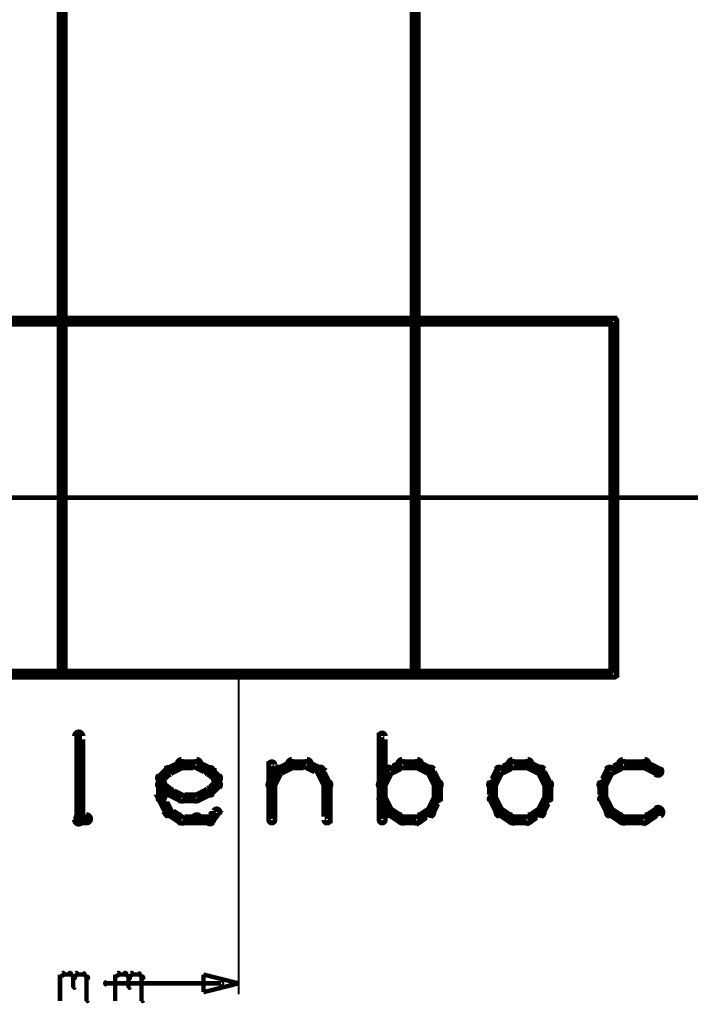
# Model space of a CAD drawing. Extents: x 26 to 524, y 33 to 520.
# Tile 69 of 95: x 394 to 424, y 188 to 232. Entities that reach past the tile are written whole.
import ezdxf

# ---------------------------------------------------------------- set-up
doc = ezdxf.new("R2010")
doc.units = 0
for name, color, linetype in [('BOTTOM', 22, 'CONTINUOUS'), ('DIMENSIONS', 3, 'CONTINUOUS'), ('DRAWING', 1, 'CONTINUOUS'), ('DRAWING2', 4, 'CONTINUOUS'), ('OUTLINES', 5, 'CONTINUOUS')]:
    doc.layers.add(name, color=color, linetype=linetype)

msp = doc.modelspace()

# ---------------------------------------------------------------- linework, layer by layer
at = {"layer": 'BOTTOM', "color": 251}
msp.add_lwpolyline([(395.5, 402.5, 0.5, 0.5, 0), (395.5, 202.5, 0.5, 0.5, 0), (395.5, 202.5, 0, 0, 0), (395.5, 202.5, 0.3, 0.3, 0), (395.4, 202.5, 0.3, 0.3, 1), (395.6, 202.5, 0, 0, 0), (395.5, 202.6, 0.3, 0.3, 1), (395.5, 202.4, 0, 0, 0), (395.5, 202.5, 0, 0, 0), (395.5, 202.5, 0.5, 0.5, 0), (411.5, 202.5, 0, 0, 0), (411.5, 202.5, 0.3, 0.3, 0), (411.5, 202.4, 0.3, 0.3, 1), (411.5, 202.6, 0, 0, 0), (411.4, 202.5, 0.3, 0.3, 1), (411.6, 202.5, 0, 0, 0), (411.5, 202.5, 0, 0, 0), (411.5, 202.5, 0.5, 0.5, 0), (411.5, 402.5, 0, 0, 0)], format="xyseb", dxfattribs=at)
at = {"layer": 'DIMENSIONS', "color": 94}
for points in [[(403.5, 202.5, 0.1, 0.1, 1), (403.5, 202.5, 0, 0, 0), (403.5, 202.5, 0, 0, 0), (403.5, 202.5, 0.1, 0.1, 0), (403.5, 188, 0.1, 0.1, 0), (403.5, 188, 0, 0, 0), (403.5, 188, 0.1, 0.1, 0), (403.5, 188, 0.1, 0.1, 1), (403.5, 188, 0, 0, 0)], [(395.4, 188.8, 0.1, 0.1, 1), (395.4, 188.7, 0, 0, 0), (395.4, 188.8, 0, 0, 0), (395.4, 188.8, 0.2, 0.2, 0), (395.6, 188.9, 0.2, 0.2, 0), (395.6, 188.9, 0, 0, 0), (395.6, 188.9, 0.1, 0.1, 0), (395.6, 188.9, 0.1, 0.1, 1), (395.5, 189, 0, 0, 0)], [(395.9, 189, 0.1, 0.1, 1), (395.8, 188.9, 0, 0, 0), (395.9, 188.9, 0, 0, 0), (395.9, 188.9, 0.2, 0.2, 0), (396, 188.8, 0.2, 0.2, 0), (396, 188.8, 0, 0, 0), (396, 188.8, 0.1, 0.1, 0), (396, 188.7, 0.1, 0.1, 1), (396.1, 188.8, 0, 0, 0)], [(396, 188.8, 0.1, 0.1, 1), (396.1, 188.7, 0, 0, 0), (396, 188.8, 0, 0, 0), (396, 188.8, 0.2, 0.2, 0), (396.2, 188.9, 0.2, 0.2, 0), (396.2, 188.9, 0, 0, 0), (396.2, 188.9, 0.1, 0.1, 0), (396.2, 188.9, 0.1, 0.1, 1), (396.1, 189, 0, 0, 0)], [(397.9, 188.8, 0.1, 0.1, 1), (397.9, 188.7, 0, 0, 0), (397.9, 188.8, 0, 0, 0), (397.9, 188.8, 0.2, 0.2, 0), (398.1, 188.9, 0.2, 0.2, 0), (398.1, 188.9, 0, 0, 0), (398.1, 188.9, 0.1, 0.1, 0), (398.1, 188.9, 0.1, 0.1, 1), (398, 189, 0, 0, 0)], [(398.4, 189, 0.1, 0.1, 1), (398.3, 188.9, 0, 0, 0), (398.4, 188.9, 0, 0, 0), (398.4, 188.9, 0.2, 0.2, 0), (398.5, 188.8, 0.2, 0.2, 0), (398.5, 188.8, 0, 0, 0), (398.5, 188.8, 0.1, 0.1, 0), (398.5, 188.7, 0.1, 0.1, 1), (398.6, 188.8, 0, 0, 0)], [(398.5, 188.8, 0.1, 0.1, 1), (398.6, 188.7, 0, 0, 0), (398.5, 188.8, 0, 0, 0), (398.5, 188.8, 0.2, 0.2, 0), (398.7, 188.9, 0.2, 0.2, 0), (398.7, 188.9, 0, 0, 0), (398.7, 188.9, 0.1, 0.1, 0), (398.7, 188.9, 0.1, 0.1, 1), (398.6, 189, 0, 0, 0)], [(395.4, 187.7, 0.1, 0.1, 1), (395.4, 187.7, 0, 0, 0), (395.4, 187.7, 0, 0, 0), (395.4, 187.7, 0.2, 0.2, 0), (395.4, 188.9, 0.2, 0.2, 0), (395.4, 188.9, 0, 0, 0), (395.4, 188.9, 0.1, 0.1, 0), (395.4, 188.9, 0.1, 0.1, 1), (395.4, 188.9, 0, 0, 0)], [(395.6, 189, 0.1, 0.1, 1), (395.6, 188.9, 0, 0, 0), (395.6, 188.9, 0, 0, 0), (395.6, 188.9, 0.2, 0.2, 0), (395.9, 188.9, 0.2, 0.2, 0), (395.9, 188.9, 0, 0, 0), (395.9, 188.9, 0.1, 0.1, 0), (395.9, 188.9, 0.1, 0.1, 1), (395.9, 189, 0, 0, 0)], [(396.1, 188.8, 0.1, 0.1, 1), (396, 188.8, 0, 0, 0), (396, 188.8, 0, 0, 0), (396, 188.8, 0.2, 0.2, 0), (396, 188.3, 0.2, 0.2, 0), (396, 188.3, 0, 0, 0), (396, 188.3, 0.1, 0.1, 0), (396, 188.3, 0.1, 0.1, 1), (396.1, 188.3, 0, 0, 0)], [(396.2, 189, 0.1, 0.1, 1), (396.2, 188.9, 0, 0, 0), (396.2, 188.9, 0, 0, 0), (396.2, 188.9, 0.2, 0.2, 0), (396.5, 188.9, 0.2, 0.2, 0), (396.5, 188.9, 0, 0, 0), (396.5, 188.9, 0.1, 0.1, 0), (396.5, 188.9, 0.1, 0.1, 1), (396.5, 189, 0, 0, 0)], [(396.5, 189, 0.1, 0.1, 1), (396.5, 188.9, 0, 0, 0), (396.5, 188.9, 0, 0, 0), (396.5, 188.9, 0.2, 0.2, 0), (396.6, 188.8, 0.2, 0.2, 0), (396.6, 188.8, 0, 0, 0), (396.6, 188.8, 0.1, 0.1, 0), (396.6, 188.7, 0.1, 0.1, 1), (396.7, 188.8, 0, 0, 0)], [(396.7, 188.8, 0.1, 0.1, 1), (396.6, 188.8, 0, 0, 0), (396.6, 188.8, 0, 0, 0), (396.6, 188.8, 0.2, 0.2, 0), (396.6, 187.7, 0.2, 0.2, 0), (396.6, 187.7, 0, 0, 0), (396.6, 187.7, 0.1, 0.1, 0), (396.6, 187.7, 0.1, 0.1, 1), (396.7, 187.7, 0, 0, 0)], [(402.7, 188.4, 0.1, 0.1, 1), (402.7, 188.6, 0, 0, 0), (402.7, 188.5, 0, 0, 0), (402.7, 188.5, 0.2, 0.2, 0), (397.5, 188.5, 0.2, 0.2, 0), (397.5, 188.5, 0, 0, 0), (397.5, 188.5, 0.1, 0.1, 0), (397.5, 188.6, 0.1, 0.1, 1), (397.5, 188.4, 0, 0, 0)], [(397.9, 187.7, 0.1, 0.1, 1), (397.9, 187.7, 0, 0, 0), (397.9, 187.7, 0, 0, 0), (397.9, 187.7, 0.2, 0.2, 0), (397.9, 188.9, 0.2, 0.2, 0), (397.9, 188.9, 0, 0, 0), (397.9, 188.9, 0.1, 0.1, 0), (397.9, 188.9, 0.1, 0.1, 1), (397.9, 188.9, 0, 0, 0)], [(398.1, 189, 0.1, 0.1, 1), (398.1, 188.9, 0, 0, 0), (398.1, 188.9, 0, 0, 0), (398.1, 188.9, 0.2, 0.2, 0), (398.4, 188.9, 0.2, 0.2, 0), (398.4, 188.9, 0, 0, 0), (398.4, 188.9, 0.1, 0.1, 0), (398.4, 188.9, 0.1, 0.1, 1), (398.4, 189, 0, 0, 0)], [(398.6, 188.8, 0.1, 0.1, 1), (398.5, 188.8, 0, 0, 0), (398.5, 188.8, 0, 0, 0), (398.5, 188.8, 0.2, 0.2, 0), (398.5, 188.3, 0.2, 0.2, 0), (398.5, 188.3, 0, 0, 0), (398.5, 188.3, 0.1, 0.1, 0), (398.5, 188.3, 0.1, 0.1, 1), (398.6, 188.3, 0, 0, 0)], [(398.7, 189, 0.1, 0.1, 1), (398.7, 188.9, 0, 0, 0), (398.7, 188.9, 0, 0, 0), (398.7, 188.9, 0.2, 0.2, 0), (399, 188.9, 0.2, 0.2, 0), (399, 188.9, 0, 0, 0), (399, 188.9, 0.1, 0.1, 0), (399, 188.9, 0.1, 0.1, 1), (399, 189, 0, 0, 0)], [(399, 189, 0.1, 0.1, 1), (399, 188.9, 0, 0, 0), (399, 188.9, 0, 0, 0), (399, 188.9, 0.2, 0.2, 0), (399.1, 188.8, 0.2, 0.2, 0), (399.1, 188.8, 0, 0, 0), (399.1, 188.8, 0.1, 0.1, 0), (399.1, 188.7, 0.1, 0.1, 1), (399.2, 188.8, 0, 0, 0)], [(399.2, 188.8, 0.1, 0.1, 1), (399.1, 188.8, 0, 0, 0), (399.1, 188.8, 0, 0, 0), (399.1, 188.8, 0.2, 0.2, 0), (399.1, 187.7, 0.2, 0.2, 0), (399.1, 187.7, 0, 0, 0), (399.1, 187.7, 0.1, 0.1, 0), (399.1, 187.7, 0.1, 0.1, 1), (399.2, 187.7, 0, 0, 0)]]:
    msp.add_lwpolyline(points, format="xyseb", dxfattribs=at)
msp.add_lwpolyline([(403.5, 188.5, 0.1, 0.1, 1), (403.5, 188.5, 0, 0, 0), (403.5, 188.5, 0, 0, 0), (403.5, 188.5, 0.2, 0.2, 0), (401.9, 188.1, 0, 0, 0), (401.9, 188.1, 0.1, 0.1, 0), (401.9, 188.1, 0.1, 0.1, 1), (401.9, 188.1, 0, 0, 0), (401.9, 188.1, 0.1, 0.1, 1), (401.9, 188.1, 0, 0, 0), (401.9, 188.1, 0, 0, 0), (401.9, 188.1, 0.2, 0.2, 0), (401.9, 188.9, 0, 0, 0), (401.9, 188.9, 0.1, 0.1, 0), (401.9, 188.9, 0.1, 0.1, 1), (401.9, 188.9, 0, 0, 0), (401.9, 188.9, 0.1, 0.1, 1), (401.9, 188.9, 0, 0, 0), (401.9, 188.9, 0, 0, 0), (401.9, 188.9, 0.2, 0.2, 0), (403.5, 188.5, 0.2, 0.2, 0), (403.5, 188.5, 0, 0, 0), (403.5, 188.5, 0.1, 0.1, 0), (403.5, 188.5, 0.1, 0.1, 1), (403.5, 188.5, 0, 0, 0)], format="xyseb", close=True, dxfattribs=at)
at = {"layer": 'DRAWING', "color": 2}
msp.add_lwpolyline([(388.6, 210.6, 0.1, 0.1, 1), (388.6, 210.4, 0, 0, 0), (388.6, 210.5, 0, 0, 0), (388.6, 210.5, 0.2, 0.2, 0), (435, 210.5, 0.2, 0.2, 0), (435, 210.5, 0, 0, 0), (435, 210.5, 0.1, 0.1, 0), (435, 210.5, 0.1, 0.1, 1), (435, 210.6, 0, 0, 0)], format="xyseb", dxfattribs=at)
at = {"layer": 'DRAWING2', "color": 171}
msp.add_lwpolyline([(376.5, 218.5, 0.5, 0.5, 0), (420.5, 218.5, 0, 0, 0), (420.5, 218.5, 0.3, 0.3, 0), (420.5, 218.4, 0.3, 0.3, 1), (420.5, 218.6, 0, 0, 0), (420.6, 218.5, 0.3, 0.3, 1), (420.4, 218.5, 0, 0, 0), (420.5, 218.5, 0, 0, 0), (420.5, 218.5, 0.5, 0.5, 0), (420.5, 202.5, 0, 0, 0), (420.5, 202.5, 0.3, 0.3, 0), (420.4, 202.5, 0.3, 0.3, 1), (420.6, 202.5, 0, 0, 0), (420.5, 202.4, 0.3, 0.3, 1), (420.5, 202.6, 0, 0, 0), (420.5, 202.5, 0, 0, 0), (420.5, 202.5, 0.5, 0.5, 0), (376.5, 202.5, 0, 0, 0)], format="xyseb", dxfattribs=at)
at = {"layer": 'OUTLINES', "color": 11}
for points in [[(396.1, 195.9, 0.3, 0.3, 1), (396.4, 195.9, 0, 0, 0), (396.3, 195.9, 0, 0, 0), (396.3, 195.9, 0.5, 0.5, 0), (396.3, 199.7, 0.5, 0.5, 0), (396.3, 199.7, 0, 0, 0), (396.3, 199.7, 0.3, 0.3, 0), (396.4, 199.7, 0.3, 0.3, 1), (396.1, 199.7, 0, 0, 0)], [(409.9, 195.9, 0.3, 0.3, 1), (410.1, 195.9, 0, 0, 0), (410, 195.9, 0, 0, 0), (410, 195.9, 0.5, 0.5, 0), (410, 199.7, 0.5, 0.5, 0), (410, 199.7, 0, 0, 0), (410, 199.7, 0.3, 0.3, 0), (410.1, 199.7, 0.3, 0.3, 1), (409.9, 199.7, 0, 0, 0)], [(399.9, 197.9, 0.3, 0.3, 1), (400.1, 197.7, 0, 0, 0), (400, 197.8, 0, 0, 0), (400, 197.8, 0.5, 0.5, 0), (400.3, 198.1, 0.5, 0.5, 0), (400.3, 198.1, 0, 0, 0), (400.3, 198.1, 0.3, 0.3, 0), (400.4, 198, 0.3, 0.3, 1), (400.2, 198.2, 0, 0, 0)], [(400.3, 198.2, 0.3, 0.3, 1), (400.4, 198, 0, 0, 0), (400.3, 198.1, 0, 0, 0), (400.3, 198.1, 0.5, 0.5, 0), (400.9, 198.4, 0.5, 0.5, 0), (400.9, 198.4, 0, 0, 0), (400.9, 198.4, 0.3, 0.3, 0), (401, 198.3, 0.3, 0.3, 1), (400.9, 198.5, 0, 0, 0)], [(400.9, 198.6, 0.3, 0.3, 1), (400.9, 198.3, 0, 0, 0), (400.9, 198.4, 0, 0, 0), (400.9, 198.4, 0.5, 0.5, 0), (401.6, 198.4, 0.5, 0.5, 0), (401.6, 198.4, 0, 0, 0), (401.6, 198.4, 0.3, 0.3, 0), (401.6, 198.3, 0.3, 0.3, 1), (401.6, 198.6, 0, 0, 0)], [(401.6, 198.5, 0.3, 0.3, 1), (401.5, 198.3, 0, 0, 0), (401.6, 198.4, 0, 0, 0), (401.6, 198.4, 0.5, 0.5, 0), (402.2, 198.1, 0.5, 0.5, 0), (402.2, 198.1, 0, 0, 0), (402.2, 198.1, 0.3, 0.3, 0), (402.1, 198, 0.3, 0.3, 1), (402.2, 198.2, 0, 0, 0)], [(402.3, 198.2, 0.3, 0.3, 1), (402.1, 198, 0, 0, 0), (402.2, 198.1, 0, 0, 0), (402.2, 198.1, 0.5, 0.5, 0), (402.5, 197.8, 0.5, 0.5, 0), (402.5, 197.8, 0, 0, 0), (402.5, 197.8, 0.3, 0.3, 0), (402.4, 197.7, 0.3, 0.3, 1), (402.6, 197.9, 0, 0, 0)], [(404.9, 197.6, 0.3, 0.3, 1), (405.1, 197.4, 0, 0, 0), (405, 197.5, 0, 0, 0), (405, 197.5, 0.5, 0.5, 0), (405.3, 198.1, 0.5, 0.5, 0), (405.3, 198.1, 0, 0, 0), (405.3, 198.1, 0.3, 0.3, 0), (405.4, 198.1, 0.3, 0.3, 1), (405.2, 198.2, 0, 0, 0)], [(404.9, 195.9, 0.3, 0.3, 1), (405.1, 195.9, 0, 0, 0), (405, 195.9, 0, 0, 0), (405, 195.9, 0.5, 0.5, 0), (405, 198.4, 0.5, 0.5, 0), (405, 198.4, 0, 0, 0), (405, 198.4, 0.3, 0.3, 0), (405.1, 198.4, 0.3, 0.3, 1), (404.9, 198.4, 0, 0, 0)], [(405.3, 198.2, 0.3, 0.3, 1), (405.4, 198, 0, 0, 0), (405.3, 198.1, 0, 0, 0), (405.3, 198.1, 0.5, 0.5, 0), (405.9, 198.4, 0.5, 0.5, 0), (405.9, 198.4, 0, 0, 0), (405.9, 198.4, 0.3, 0.3, 0), (406, 198.3, 0.3, 0.3, 1), (405.9, 198.5, 0, 0, 0)], [(405.9, 198.6, 0.3, 0.3, 1), (405.9, 198.3, 0, 0, 0), (405.9, 198.4, 0, 0, 0), (405.9, 198.4, 0.5, 0.5, 0), (406.6, 198.4, 0.5, 0.5, 0), (406.6, 198.4, 0, 0, 0), (406.6, 198.4, 0.3, 0.3, 0), (406.6, 198.3, 0.3, 0.3, 1), (406.6, 198.6, 0, 0, 0)], [(406.6, 198.5, 0.3, 0.3, 1), (406.5, 198.3, 0, 0, 0), (406.6, 198.4, 0, 0, 0), (406.6, 198.4, 0.5, 0.5, 0), (407.2, 198.1, 0.5, 0.5, 0), (407.2, 198.1, 0, 0, 0), (407.2, 198.1, 0.3, 0.3, 0), (407.1, 198, 0.3, 0.3, 1), (407.2, 198.2, 0, 0, 0)], [(407.3, 198.2, 0.3, 0.3, 1), (407.1, 198.1, 0, 0, 0), (407.2, 198.1, 0, 0, 0), (407.2, 198.1, 0.5, 0.5, 0), (407.5, 197.5, 0.5, 0.5, 0), (407.5, 197.5, 0, 0, 0), (407.5, 197.5, 0.3, 0.3, 0), (407.4, 197.4, 0.3, 0.3, 1), (407.6, 197.6, 0, 0, 0)], [(410.4, 198.1, 0.3, 0.3, 1), (410.2, 198.2, 0, 0, 0), (410.3, 198.1, 0, 0, 0), (410.3, 198.1, 0.5, 0.5, 0), (410, 197.5, 0.5, 0.5, 0), (410, 197.5, 0, 0, 0), (410, 197.5, 0.3, 0.3, 0), (409.9, 197.6, 0.3, 0.3, 1), (410.1, 197.4, 0, 0, 0)], [(411, 198.3, 0.3, 0.3, 1), (410.9, 198.5, 0, 0, 0), (410.9, 198.4, 0, 0, 0), (410.9, 198.4, 0.5, 0.5, 0), (410.3, 198.1, 0.5, 0.5, 0), (410.3, 198.1, 0, 0, 0), (410.3, 198.1, 0.3, 0.3, 0), (410.3, 198.2, 0.3, 0.3, 1), (410.4, 198, 0, 0, 0)], [(411.6, 198.3, 0.3, 0.3, 1), (411.6, 198.6, 0, 0, 0), (411.6, 198.4, 0, 0, 0), (411.6, 198.4, 0.5, 0.5, 0), (410.9, 198.4, 0.5, 0.5, 0), (410.9, 198.4, 0, 0, 0), (410.9, 198.4, 0.3, 0.3, 0), (410.9, 198.6, 0.3, 0.3, 1), (410.9, 198.3, 0, 0, 0)], [(412.1, 198, 0.3, 0.3, 1), (412.2, 198.2, 0, 0, 0), (412.2, 198.1, 0, 0, 0), (412.2, 198.1, 0.5, 0.5, 0), (411.6, 198.4, 0.5, 0.5, 0), (411.6, 198.4, 0, 0, 0), (411.6, 198.4, 0.3, 0.3, 0), (411.6, 198.5, 0.3, 0.3, 1), (411.5, 198.3, 0, 0, 0)], [(412.4, 197.4, 0.3, 0.3, 1), (412.6, 197.6, 0, 0, 0), (412.5, 197.5, 0, 0, 0), (412.5, 197.5, 0.5, 0.5, 0), (412.2, 198.1, 0.5, 0.5, 0), (412.2, 198.1, 0, 0, 0), (412.2, 198.1, 0.3, 0.3, 0), (412.3, 198.2, 0.3, 0.3, 1), (412.1, 198.1, 0, 0, 0)], [(415.4, 198.1, 0.3, 0.3, 1), (415.2, 198.2, 0, 0, 0), (415.3, 198.1, 0, 0, 0), (415.3, 198.1, 0.5, 0.5, 0), (415, 197.5, 0.5, 0.5, 0), (415, 197.5, 0, 0, 0), (415, 197.5, 0.3, 0.3, 0), (414.9, 197.6, 0.3, 0.3, 1), (415.1, 197.4, 0, 0, 0)], [(416, 198.3, 0.3, 0.3, 1), (415.9, 198.5, 0, 0, 0), (415.9, 198.4, 0, 0, 0), (415.9, 198.4, 0.5, 0.5, 0), (415.3, 198.1, 0.5, 0.5, 0), (415.3, 198.1, 0, 0, 0), (415.3, 198.1, 0.3, 0.3, 0), (415.3, 198.2, 0.3, 0.3, 1), (415.4, 198, 0, 0, 0)], [(416.6, 198.3, 0.3, 0.3, 1), (416.6, 198.6, 0, 0, 0), (416.6, 198.4, 0, 0, 0), (416.6, 198.4, 0.5, 0.5, 0), (415.9, 198.4, 0.5, 0.5, 0), (415.9, 198.4, 0, 0, 0), (415.9, 198.4, 0.3, 0.3, 0), (415.9, 198.6, 0.3, 0.3, 1), (415.9, 198.3, 0, 0, 0)], [(417.1, 198, 0.3, 0.3, 1), (417.2, 198.2, 0, 0, 0), (417.2, 198.1, 0, 0, 0), (417.2, 198.1, 0.5, 0.5, 0), (416.6, 198.4, 0.5, 0.5, 0), (416.6, 198.4, 0, 0, 0), (416.6, 198.4, 0.3, 0.3, 0), (416.6, 198.5, 0.3, 0.3, 1), (416.5, 198.3, 0, 0, 0)], [(417.4, 197.4, 0.3, 0.3, 1), (417.6, 197.6, 0, 0, 0), (417.5, 197.5, 0, 0, 0), (417.5, 197.5, 0.5, 0.5, 0), (417.2, 198.1, 0.5, 0.5, 0), (417.2, 198.1, 0, 0, 0), (417.2, 198.1, 0.3, 0.3, 0), (417.3, 198.2, 0.3, 0.3, 1), (417.1, 198.1, 0, 0, 0)], [(420.4, 198.1, 0.3, 0.3, 1), (420.2, 198.2, 0, 0, 0), (420.3, 198.1, 0, 0, 0), (420.3, 198.1, 0.5, 0.5, 0), (420, 197.5, 0.5, 0.5, 0), (420, 197.5, 0, 0, 0), (420, 197.5, 0.3, 0.3, 0), (419.9, 197.6, 0.3, 0.3, 1), (420.1, 197.4, 0, 0, 0)], [(421, 198.3, 0.3, 0.3, 1), (420.9, 198.5, 0, 0, 0), (420.9, 198.4, 0, 0, 0), (420.9, 198.4, 0.5, 0.5, 0), (420.3, 198.1, 0.5, 0.5, 0), (420.3, 198.1, 0, 0, 0), (420.3, 198.1, 0.3, 0.3, 0), (420.3, 198.2, 0.3, 0.3, 1), (420.4, 198, 0, 0, 0)], [(421.9, 198.3, 0.3, 0.3, 1), (421.9, 198.6, 0, 0, 0), (421.9, 198.4, 0, 0, 0), (421.9, 198.4, 0.5, 0.5, 0), (420.9, 198.4, 0.5, 0.5, 0), (420.9, 198.4, 0, 0, 0), (420.9, 198.4, 0.3, 0.3, 0), (420.9, 198.6, 0.3, 0.3, 1), (420.9, 198.3, 0, 0, 0)], [(422.4, 198, 0.3, 0.3, 1), (422.6, 198.2, 0, 0, 0), (422.5, 198.1, 0, 0, 0), (422.5, 198.1, 0.5, 0.5, 0), (421.9, 198.4, 0.5, 0.5, 0), (421.9, 198.4, 0, 0, 0), (421.9, 198.4, 0.3, 0.3, 0), (421.9, 198.5, 0.3, 0.3, 1), (421.8, 198.3, 0, 0, 0)], [(399.9, 196.9, 0.3, 0.3, 1), (400.1, 196.9, 0, 0, 0), (400, 196.9, 0, 0, 0), (400, 196.9, 0.5, 0.5, 0), (400, 197.8, 0.5, 0.5, 0), (400, 197.8, 0, 0, 0), (400, 197.8, 0.3, 0.3, 0), (400.1, 197.8, 0.3, 0.3, 1), (399.9, 197.8, 0, 0, 0)], [(402.6, 197.8, 0.3, 0.3, 1), (402.4, 197.8, 0, 0, 0), (402.5, 197.8, 0, 0, 0), (402.5, 197.8, 0.5, 0.5, 0), (402.5, 197.5, 0.5, 0.5, 0), (402.5, 197.5, 0, 0, 0), (402.5, 197.5, 0.3, 0.3, 0), (402.4, 197.5, 0.3, 0.3, 1), (402.6, 197.5, 0, 0, 0)], [(400.2, 197.1, 0.3, 0.3, 1), (400.4, 197.3, 0, 0, 0), (400.3, 197.2, 0, 0, 0), (400.3, 197.2, 0.5, 0.5, 0), (400, 197.5, 0.5, 0.5, 0), (400, 197.5, 0, 0, 0), (400, 197.5, 0.3, 0.3, 0), (400.1, 197.6, 0.3, 0.3, 1), (399.9, 197.4, 0, 0, 0)], [(402.6, 197.4, 0.3, 0.3, 1), (402.4, 197.6, 0, 0, 0), (402.5, 197.5, 0, 0, 0), (402.5, 197.5, 0.5, 0.5, 0), (402.2, 197.2, 0.5, 0.5, 0), (402.2, 197.2, 0, 0, 0), (402.2, 197.2, 0.3, 0.3, 0), (402.1, 197.3, 0.3, 0.3, 1), (402.3, 197.1, 0, 0, 0)], [(407.6, 197.5, 0.3, 0.3, 1), (407.4, 197.5, 0, 0, 0), (407.5, 197.5, 0, 0, 0), (407.5, 197.5, 0.5, 0.5, 0), (407.5, 195.9, 0.5, 0.5, 0), (407.5, 195.9, 0, 0, 0), (407.5, 195.9, 0.3, 0.3, 0), (407.4, 195.9, 0.3, 0.3, 1), (407.6, 195.9, 0, 0, 0)], [(412.4, 196.9, 0.3, 0.3, 1), (412.6, 196.9, 0, 0, 0), (412.5, 196.9, 0, 0, 0), (412.5, 196.9, 0.5, 0.5, 0), (412.5, 197.5, 0.5, 0.5, 0), (412.5, 197.5, 0, 0, 0), (412.5, 197.5, 0.3, 0.3, 0), (412.6, 197.5, 0.3, 0.3, 1), (412.4, 197.5, 0, 0, 0)], [(415.1, 197.5, 0.3, 0.3, 1), (414.9, 197.5, 0, 0, 0), (415, 197.5, 0, 0, 0), (415, 197.5, 0.5, 0.5, 0), (415, 196.9, 0.5, 0.5, 0), (415, 196.9, 0, 0, 0), (415, 196.9, 0.3, 0.3, 0), (414.9, 196.9, 0.3, 0.3, 1), (415.1, 196.9, 0, 0, 0)], [(417.4, 196.9, 0.3, 0.3, 1), (417.6, 196.9, 0, 0, 0), (417.5, 196.9, 0, 0, 0), (417.5, 196.9, 0.5, 0.5, 0), (417.5, 197.5, 0.5, 0.5, 0), (417.5, 197.5, 0, 0, 0), (417.5, 197.5, 0.3, 0.3, 0), (417.6, 197.5, 0.3, 0.3, 1), (417.4, 197.5, 0, 0, 0)], [(420.1, 197.5, 0.3, 0.3, 1), (419.9, 197.5, 0, 0, 0), (420, 197.5, 0, 0, 0), (420, 197.5, 0.5, 0.5, 0), (420, 196.9, 0.5, 0.5, 0), (420, 196.9, 0, 0, 0), (420, 196.9, 0.3, 0.3, 0), (419.9, 196.9, 0.3, 0.3, 1), (420.1, 196.9, 0, 0, 0)], [(400.2, 196.2, 0.3, 0.3, 1), (400.4, 196.3, 0, 0, 0), (400.3, 196.3, 0, 0, 0), (400.3, 196.3, 0.5, 0.5, 0), (400, 196.9, 0.5, 0.5, 0), (400, 196.9, 0, 0, 0), (400, 196.9, 0.3, 0.3, 0), (400.1, 196.9, 0.3, 0.3, 1), (399.9, 196.8, 0, 0, 0)], [(400.9, 196.8, 0.3, 0.3, 1), (401, 197, 0, 0, 0), (400.9, 196.9, 0, 0, 0), (400.9, 196.9, 0.5, 0.5, 0), (400.3, 197.2, 0.5, 0.5, 0), (400.3, 197.2, 0, 0, 0), (400.3, 197.2, 0.3, 0.3, 0), (400.4, 197.3, 0.3, 0.3, 1), (400.3, 197.1, 0, 0, 0)], [(401.6, 196.8, 0.3, 0.3, 1), (401.6, 197, 0, 0, 0), (401.6, 196.9, 0, 0, 0), (401.6, 196.9, 0.5, 0.5, 0), (400.9, 196.9, 0.5, 0.5, 0), (400.9, 196.9, 0, 0, 0), (400.9, 196.9, 0.3, 0.3, 0), (400.9, 197, 0.3, 0.3, 1), (400.9, 196.8, 0, 0, 0)], [(402.2, 197.1, 0.3, 0.3, 1), (402.1, 197.3, 0, 0, 0), (402.2, 197.2, 0, 0, 0), (402.2, 197.2, 0.5, 0.5, 0), (401.6, 196.9, 0.5, 0.5, 0), (401.6, 196.9, 0, 0, 0), (401.6, 196.9, 0.3, 0.3, 0), (401.5, 197, 0.3, 0.3, 1), (401.6, 196.8, 0, 0, 0)], [(410.1, 196.9, 0.3, 0.3, 1), (409.9, 196.8, 0, 0, 0), (410, 196.9, 0, 0, 0), (410, 196.9, 0.5, 0.5, 0), (410.3, 196.3, 0.5, 0.5, 0), (410.3, 196.3, 0, 0, 0), (410.3, 196.3, 0.3, 0.3, 0), (410.2, 196.2, 0.3, 0.3, 1), (410.4, 196.3, 0, 0, 0)], [(412.1, 196.3, 0.3, 0.3, 1), (412.3, 196.2, 0, 0, 0), (412.2, 196.3, 0, 0, 0), (412.2, 196.3, 0.5, 0.5, 0), (412.5, 196.9, 0.5, 0.5, 0), (412.5, 196.9, 0, 0, 0), (412.5, 196.9, 0.3, 0.3, 0), (412.6, 196.8, 0.3, 0.3, 1), (412.4, 196.9, 0, 0, 0)], [(415.1, 196.9, 0.3, 0.3, 1), (414.9, 196.8, 0, 0, 0), (415, 196.9, 0, 0, 0), (415, 196.9, 0.5, 0.5, 0), (415.3, 196.3, 0.5, 0.5, 0), (415.3, 196.3, 0, 0, 0), (415.3, 196.3, 0.3, 0.3, 0), (415.2, 196.2, 0.3, 0.3, 1), (415.4, 196.3, 0, 0, 0)], [(417.1, 196.3, 0.3, 0.3, 1), (417.3, 196.2, 0, 0, 0), (417.2, 196.3, 0, 0, 0), (417.2, 196.3, 0.5, 0.5, 0), (417.5, 196.9, 0.5, 0.5, 0), (417.5, 196.9, 0, 0, 0), (417.5, 196.9, 0.3, 0.3, 0), (417.6, 196.8, 0.3, 0.3, 1), (417.4, 196.9, 0, 0, 0)], [(420.1, 196.9, 0.3, 0.3, 1), (419.9, 196.8, 0, 0, 0), (420, 196.9, 0, 0, 0), (420, 196.9, 0.5, 0.5, 0), (420.3, 196.3, 0.5, 0.5, 0), (420.3, 196.3, 0, 0, 0), (420.3, 196.3, 0.3, 0.3, 0), (420.2, 196.2, 0.3, 0.3, 1), (420.4, 196.3, 0, 0, 0)], [(411.5, 196, 0.3, 0.3, 1), (411.6, 195.8, 0, 0, 0), (411.6, 195.9, 0, 0, 0), (411.6, 195.9, 0.5, 0.5, 0), (412.2, 196.3, 0.5, 0.5, 0), (412.2, 196.3, 0, 0, 0), (412.2, 196.3, 0.3, 0.3, 0), (412.2, 196.1, 0.3, 0.3, 1), (412.1, 196.4, 0, 0, 0)], [(416.5, 196, 0.3, 0.3, 1), (416.6, 195.8, 0, 0, 0), (416.6, 195.9, 0, 0, 0), (416.6, 195.9, 0.5, 0.5, 0), (417.2, 196.3, 0.5, 0.5, 0), (417.2, 196.3, 0, 0, 0), (417.2, 196.3, 0.3, 0.3, 0), (417.2, 196.1, 0.3, 0.3, 1), (417.1, 196.4, 0, 0, 0)], [(396.6, 195.8, 0.3, 0.3, 1), (396.6, 196.1, 0, 0, 0), (396.6, 195.9, 0, 0, 0), (396.6, 195.9, 0.5, 0.5, 0), (396.3, 195.9, 0.5, 0.5, 0), (396.3, 195.9, 0, 0, 0), (396.3, 195.9, 0.3, 0.3, 0), (396.3, 196.1, 0.3, 0.3, 1), (396.3, 195.8, 0, 0, 0)], [(400.9, 195.8, 0.3, 0.3, 1), (401, 196, 0, 0, 0), (400.9, 195.9, 0, 0, 0), (400.9, 195.9, 0.5, 0.5, 0), (400.3, 196.3, 0.5, 0.5, 0), (400.3, 196.3, 0, 0, 0), (400.3, 196.3, 0.3, 0.3, 0), (400.4, 196.4, 0.3, 0.3, 1), (400.3, 196.1, 0, 0, 0)], [(401.6, 195.8, 0.3, 0.3, 1), (401.6, 196.1, 0, 0, 0), (401.6, 195.9, 0, 0, 0), (401.6, 195.9, 0.5, 0.5, 0), (400.9, 195.9, 0.5, 0.5, 0), (400.9, 195.9, 0, 0, 0), (400.9, 195.9, 0.3, 0.3, 0), (400.9, 196.1, 0.3, 0.3, 1), (400.9, 195.8, 0, 0, 0)], [(402.2, 195.8, 0.3, 0.3, 1), (402.2, 196.1, 0, 0, 0), (402.2, 195.9, 0, 0, 0), (402.2, 195.9, 0.5, 0.5, 0), (401.6, 195.9, 0.5, 0.5, 0), (401.6, 195.9, 0, 0, 0), (401.6, 195.9, 0.3, 0.3, 0), (401.6, 196.1, 0.3, 0.3, 1), (401.6, 195.8, 0, 0, 0)], [(402.6, 196.2, 0.3, 0.3, 1), (402.4, 196.3, 0, 0, 0), (402.5, 196.3, 0, 0, 0), (402.5, 196.3, 0.5, 0.5, 0), (402.2, 195.9, 0.5, 0.5, 0), (402.2, 195.9, 0, 0, 0), (402.2, 195.9, 0.3, 0.3, 0), (402.1, 196, 0.3, 0.3, 1), (402.3, 195.8, 0, 0, 0)], [(410.4, 196.4, 0.3, 0.3, 1), (410.3, 196.1, 0, 0, 0), (410.3, 196.3, 0, 0, 0), (410.3, 196.3, 0.5, 0.5, 0), (410.9, 195.9, 0.5, 0.5, 0), (410.9, 195.9, 0, 0, 0), (410.9, 195.9, 0.3, 0.3, 0), (410.9, 195.8, 0.3, 0.3, 1), (411, 196, 0, 0, 0)], [(410.9, 196.1, 0.3, 0.3, 1), (410.9, 195.8, 0, 0, 0), (410.9, 195.9, 0, 0, 0), (410.9, 195.9, 0.5, 0.5, 0), (411.6, 195.9, 0.5, 0.5, 0), (411.6, 195.9, 0, 0, 0), (411.6, 195.9, 0.3, 0.3, 0), (411.6, 195.8, 0.3, 0.3, 1), (411.6, 196.1, 0, 0, 0)], [(415.4, 196.4, 0.3, 0.3, 1), (415.3, 196.1, 0, 0, 0), (415.3, 196.3, 0, 0, 0), (415.3, 196.3, 0.5, 0.5, 0), (415.9, 195.9, 0.5, 0.5, 0), (415.9, 195.9, 0, 0, 0), (415.9, 195.9, 0.3, 0.3, 0), (415.9, 195.8, 0.3, 0.3, 1), (416, 196, 0, 0, 0)], [(415.9, 196.1, 0.3, 0.3, 1), (415.9, 195.8, 0, 0, 0), (415.9, 195.9, 0, 0, 0), (415.9, 195.9, 0.5, 0.5, 0), (416.6, 195.9, 0.5, 0.5, 0), (416.6, 195.9, 0, 0, 0), (416.6, 195.9, 0.3, 0.3, 0), (416.6, 195.8, 0.3, 0.3, 1), (416.6, 196.1, 0, 0, 0)], [(420.4, 196.4, 0.3, 0.3, 1), (420.3, 196.1, 0, 0, 0), (420.3, 196.3, 0, 0, 0), (420.3, 196.3, 0.5, 0.5, 0), (420.9, 195.9, 0.5, 0.5, 0), (420.9, 195.9, 0, 0, 0), (420.9, 195.9, 0.3, 0.3, 0), (420.9, 195.8, 0.3, 0.3, 1), (421, 196, 0, 0, 0)], [(420.9, 196.1, 0.3, 0.3, 1), (420.9, 195.8, 0, 0, 0), (420.9, 195.9, 0, 0, 0), (420.9, 195.9, 0.5, 0.5, 0), (421.9, 195.9, 0.5, 0.5, 0), (421.9, 195.9, 0, 0, 0), (421.9, 195.9, 0.3, 0.3, 0), (421.9, 195.8, 0.3, 0.3, 1), (421.9, 196.1, 0, 0, 0)], [(421.8, 196, 0.3, 0.3, 1), (421.9, 195.8, 0, 0, 0), (421.9, 195.9, 0, 0, 0), (421.9, 195.9, 0.5, 0.5, 0), (422.5, 196.3, 0.5, 0.5, 0), (422.5, 196.3, 0, 0, 0), (422.5, 196.3, 0.3, 0.3, 0), (422.6, 196.1, 0.3, 0.3, 1), (422.4, 196.4, 0, 0, 0)]]:
    msp.add_lwpolyline(points, format="xyseb", dxfattribs=at)

doc.saveas('drawing.dxf')
